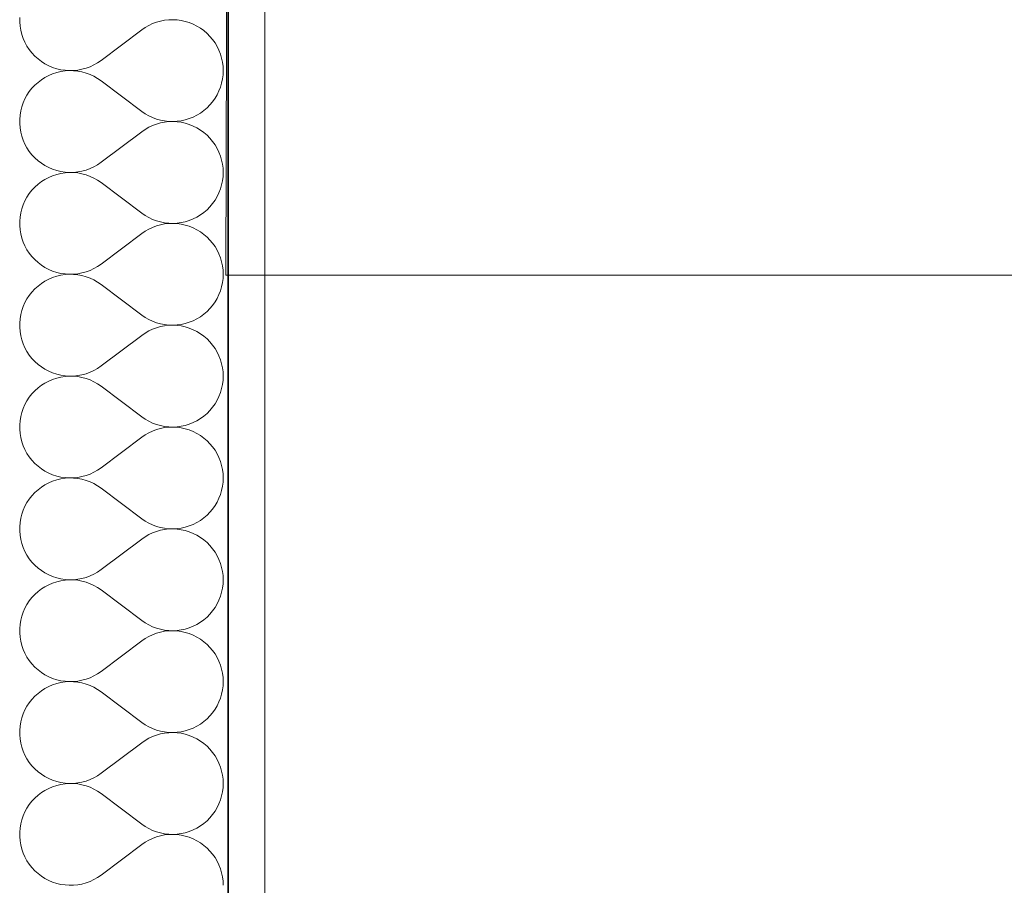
# Model space of a CAD drawing. Header units: millimetres. Extents: x 82175 to 237000, y 24756 to 471700.
# Tile 232 of 256: x 122642 to 123195, y 389073 to 389559. Entities that reach past the tile are written whole.
import ezdxf

# ---------------------------------------------------------------- set-up
doc = ezdxf.new("R2010")
doc.units = ezdxf.units.MM
doc.layers.add('- A - ocieplenie', color=8, linetype='Continuous')
doc.layers.add('z JAN', color=8, linetype='Continuous')

# ---------------------------------------------------------------- blocks, each defined once
blk = doc.blocks.new('*X32')
at = {"layer": '- A - ocieplenie', "linetype": 'Continuous', "lineweight": 13, "ltscale": 100}
for p, q in [((49799.98, 399091.57), (49799.98, 399089.18)), ((49881.36, 399090.05), (49879.06, 399089.6)), ((49883.69, 399090.3), (49881.36, 399090.05)), ((49886.03, 399090.37), (49883.69, 399090.3)), ((49888.37, 399090.25), (49886.03, 399090.37)), ((49890.69, 399089.93), (49888.37, 399090.25)), ((49892.97, 399089.42), (49890.69, 399089.93)), ((49799.98, 399089.18), (49800.18, 399086.8)), ((49800.18, 399086.8), (49800.57, 399084.45)), ((49800.57, 399084.45), (49801.17, 399082.14)), ((49845.67, 399067.52), (49868.52, 399084.66)), ((49870.45, 399085.99), (49868.52, 399084.66)), ((49872.49, 399087.15), (49870.45, 399085.99)), ((49874.61, 399088.15), (49872.49, 399087.15)), ((49876.8, 399088.96), (49874.61, 399088.15)), ((49879.06, 399089.6), (49876.8, 399088.96)), ((49895.21, 399088.73), (49892.97, 399089.42)), ((49897.39, 399087.86), (49895.21, 399088.73)), ((49899.48, 399086.81), (49897.39, 399087.86)), ((49901.48, 399085.6), (49899.48, 399086.81)), ((49903.38, 399084.22), (49901.48, 399085.6)), ((49905.16, 399082.69), (49903.38, 399084.22)), ((49801.17, 399082.14), (49801.95, 399079.88)), ((49801.95, 399079.88), (49802.92, 399077.7)), ((49906.8, 399081.03), (49905.16, 399082.69)), ((49908.31, 399079.23), (49906.8, 399081.03)), ((49909.66, 399077.32), (49908.31, 399079.23)), ((49802.92, 399077.7), (49804.06, 399075.61)), ((49804.06, 399075.61), (49805.38, 399073.62)), ((49805.38, 399073.62), (49806.86, 399071.74)), ((49910.85, 399075.3), (49909.66, 399077.32)), ((49911.87, 399073.19), (49910.85, 399075.3)), ((49912.72, 399071.01), (49911.87, 399073.19)), ((49806.86, 399071.74), (49808.49, 399070)), ((49808.49, 399070), (49810.26, 399068.4)), ((49810.26, 399068.4), (49812.16, 399066.95)), ((49913.38, 399068.76), (49912.72, 399071.01)), ((49913.86, 399066.47), (49913.38, 399068.76)), ((49812.16, 399066.95), (49814.17, 399065.67)), ((49814.17, 399065.67), (49816.28, 399064.56)), ((49816.28, 399064.56), (49818.48, 399063.63)), ((49818.48, 399063.63), (49820.75, 399062.88)), ((49820.75, 399062.88), (49823.07, 399062.33)), ((49823.07, 399062.33), (49825.43, 399061.97)), ((49830.2, 399061.85), (49832.57, 399062.09)), ((49832.57, 399062.09), (49834.92, 399062.53)), ((49834.92, 399062.53), (49837.22, 399063.16)), ((49837.22, 399063.16), (49839.46, 399063.98)), ((49839.46, 399063.98), (49841.63, 399064.98)), ((49841.63, 399064.98), (49843.7, 399066.17)), ((49843.7, 399066.17), (49845.67, 399067.52)), ((49914.14, 399064.14), (49913.86, 399066.47)), ((49914.24, 399061.8), (49914.14, 399064.14)), ((49812.16, 399056.65), (49810.26, 399055.2)), ((49814.17, 399057.94), (49812.16, 399056.65)), ((49816.28, 399059.05), (49814.17, 399057.94)), ((49818.48, 399059.98), (49816.28, 399059.05)), ((49820.75, 399060.72), (49818.48, 399059.98)), ((49823.07, 399061.28), (49820.75, 399060.72)), ((49825.43, 399061.63), (49823.07, 399061.28)), ((49825.43, 399061.97), (49827.81, 399061.81)), ((49827.81, 399061.79), (49825.43, 399061.63)), ((49827.81, 399061.81), (49830.2, 399061.85)), ((49830.2, 399061.75), (49827.81, 399061.79)), ((49832.57, 399061.51), (49830.2, 399061.75)), ((49834.92, 399061.08), (49832.57, 399061.51)), ((49837.22, 399060.45), (49834.92, 399061.08)), ((49839.46, 399059.63), (49837.22, 399060.45)), ((49841.63, 399058.62), (49839.46, 399059.63)), ((49843.7, 399057.44), (49841.63, 399058.62)), ((49845.67, 399056.09), (49843.7, 399057.44)), ((49913.38, 399054.84), (49913.86, 399057.14)), ((49913.86, 399057.14), (49914.14, 399059.46)), ((49914.14, 399059.46), (49914.24, 399061.8)), ((49806.86, 399051.86), (49805.38, 399049.99)), ((49808.49, 399053.6), (49806.86, 399051.86)), ((49810.26, 399055.2), (49808.49, 399053.6)), ((49845.67, 399056.09), (49868.52, 399038.94)), ((49911.87, 399050.41), (49912.72, 399052.6)), ((49912.72, 399052.6), (49913.38, 399054.84)), ((49802.92, 399045.9), (49801.95, 399043.72)), ((49804.06, 399048), (49802.92, 399045.9)), ((49805.38, 399049.99), (49804.06, 399048)), ((49908.31, 399044.37), (49909.66, 399046.29)), ((49909.66, 399046.29), (49910.85, 399048.3)), ((49910.85, 399048.3), (49911.87, 399050.41)), ((49801.17, 399041.47), (49800.57, 399039.16)), ((49801.95, 399043.72), (49801.17, 399041.47)), ((49903.38, 399039.38), (49905.16, 399040.91)), ((49905.16, 399040.91), (49906.8, 399042.58)), ((49906.8, 399042.58), (49908.31, 399044.37)), ((49800.18, 399036.8), (49799.98, 399034.42)), ((49799.98, 399034.42), (49799.98, 399032.04)), ((49800.57, 399039.16), (49800.18, 399036.8)), ((49868.52, 399038.94), (49870.45, 399037.62)), ((49870.45, 399037.62), (49872.49, 399036.45)), ((49872.49, 399036.45), (49874.61, 399035.46)), ((49874.61, 399035.46), (49876.8, 399034.64)), ((49876.8, 399034.64), (49879.06, 399034.01)), ((49892.97, 399034.18), (49895.21, 399034.87)), ((49895.21, 399034.87), (49897.39, 399035.74)), ((49897.39, 399035.74), (49899.48, 399036.79)), ((49899.48, 399036.79), (49901.48, 399038.01)), ((49901.48, 399038.01), (49903.38, 399039.38)), ((49799.98, 399032.04), (49800.18, 399029.66)), ((49800.18, 399029.66), (49800.57, 399027.31)), ((49872.49, 399030.01), (49870.45, 399028.84)), ((49874.61, 399031), (49872.49, 399030.01)), ((49876.8, 399031.82), (49874.61, 399031)), ((49879.06, 399032.46), (49876.8, 399031.82)), ((49879.06, 399034.01), (49881.36, 399033.56)), ((49881.36, 399032.9), (49879.06, 399032.46)), ((49881.36, 399033.56), (49883.69, 399033.3)), ((49883.69, 399033.16), (49881.36, 399032.9)), ((49883.69, 399033.3), (49886.03, 399033.23)), ((49886.03, 399033.23), (49883.69, 399033.16)), ((49886.03, 399033.23), (49888.37, 399033.36)), ((49888.37, 399033.1), (49886.03, 399033.23)), ((49888.37, 399033.36), (49890.69, 399033.68)), ((49890.69, 399032.79), (49888.37, 399033.1)), ((49890.69, 399033.68), (49892.97, 399034.18)), ((49892.97, 399032.28), (49890.69, 399032.79)), ((49895.21, 399031.59), (49892.97, 399032.28)), ((49897.39, 399030.72), (49895.21, 399031.59)), ((49899.48, 399029.67), (49897.39, 399030.72)), ((49901.48, 399028.45), (49899.48, 399029.67)), ((49800.57, 399027.31), (49801.17, 399024.99)), ((49801.17, 399024.99), (49801.95, 399022.74)), ((49845.67, 399010.37), (49868.52, 399027.52)), ((49870.45, 399028.84), (49868.52, 399027.52)), ((49903.38, 399027.08), (49901.48, 399028.45)), ((49905.16, 399025.55), (49903.38, 399027.08)), ((49906.8, 399023.88), (49905.16, 399025.55)), ((49908.31, 399022.09), (49906.8, 399023.88)), ((49801.95, 399022.74), (49802.92, 399020.56)), ((49802.92, 399020.56), (49804.06, 399018.46)), ((49804.06, 399018.46), (49805.38, 399016.47)), ((49909.66, 399020.18), (49908.31, 399022.09)), ((49910.85, 399018.16), (49909.66, 399020.18)), ((49911.87, 399016.05), (49910.85, 399018.16)), ((49805.38, 399016.47), (49806.86, 399014.6)), ((49806.86, 399014.6), (49808.49, 399012.86)), ((49808.49, 399012.86), (49810.26, 399011.26)), ((49912.72, 399013.86), (49911.87, 399016.05)), ((49913.38, 399011.62), (49912.72, 399013.86)), ((49810.26, 399011.26), (49812.16, 399009.81)), ((49812.16, 399009.81), (49814.17, 399008.53)), ((49814.17, 399008.53), (49816.28, 399007.41)), ((49816.28, 399007.41), (49818.48, 399006.48)), ((49837.22, 399006.01), (49839.46, 399006.84)), ((49839.46, 399006.84), (49841.63, 399007.84)), ((49841.63, 399007.84), (49843.7, 399009.02)), ((49843.7, 399009.02), (49845.67, 399010.37)), ((49913.86, 399009.32), (49913.38, 399011.62)), ((49914.14, 399007), (49913.86, 399009.32)), ((49914.24, 399004.66), (49914.14, 399007)), ((49816.28, 399001.9), (49814.17, 399000.79)), ((49818.48, 399002.84), (49816.28, 399001.9)), ((49818.48, 399006.48), (49820.75, 399005.74)), ((49820.75, 399003.58), (49818.48, 399002.84)), ((49820.75, 399005.74), (49823.07, 399005.18)), ((49823.07, 399004.13), (49820.75, 399003.58)), ((49823.07, 399005.18), (49825.43, 399004.83)), ((49825.43, 399004.49), (49823.07, 399004.13)), ((49825.43, 399004.83), (49827.81, 399004.67)), ((49827.81, 399004.65), (49825.43, 399004.49)), ((49827.81, 399004.67), (49830.2, 399004.71)), ((49830.2, 399004.61), (49827.81, 399004.65)), ((49830.2, 399004.71), (49832.57, 399004.95)), ((49832.57, 399004.37), (49830.2, 399004.61)), ((49832.57, 399004.95), (49834.92, 399005.38)), ((49834.92, 399003.93), (49832.57, 399004.37)), ((49834.92, 399005.38), (49837.22, 399006.01)), ((49837.22, 399003.3), (49834.92, 399003.93)), ((49839.46, 399002.48), (49837.22, 399003.3)), ((49841.63, 399001.48), (49839.46, 399002.48)), ((49843.7, 399000.3), (49841.63, 399001.48)), ((49913.86, 398999.99), (49914.14, 399002.32)), ((49914.14, 399002.32), (49914.24, 399004.66)), ((49808.49, 398996.46), (49806.86, 398994.72)), ((49810.26, 398998.06), (49808.49, 398996.46)), ((49812.16, 398999.51), (49810.26, 398998.06)), ((49814.17, 399000.79), (49812.16, 398999.51)), ((49845.67, 398998.94), (49843.7, 399000.3)), ((49845.67, 398998.94), (49868.52, 398981.8)), ((49912.72, 398995.45), (49913.38, 398997.7)), ((49913.38, 398997.7), (49913.86, 398999.99)), ((49804.06, 398990.85), (49802.92, 398988.76)), ((49805.38, 398992.84), (49804.06, 398990.85)), ((49806.86, 398994.72), (49805.38, 398992.84)), ((49909.66, 398989.14), (49910.85, 398991.16)), ((49910.85, 398991.16), (49911.87, 398993.27)), ((49911.87, 398993.27), (49912.72, 398995.45)), ((49801.95, 398986.58), (49801.17, 398984.33)), ((49802.92, 398988.76), (49801.95, 398986.58)), ((49905.16, 398983.77), (49906.8, 398985.43)), ((49906.8, 398985.43), (49908.31, 398987.23)), ((49908.31, 398987.23), (49909.66, 398989.14)), ((49800.18, 398979.66), (49799.98, 398977.28)), ((49800.57, 398982.01), (49800.18, 398979.66)), ((49801.17, 398984.33), (49800.57, 398982.01)), ((49868.52, 398981.8), (49870.45, 398980.47)), ((49870.45, 398980.47), (49872.49, 398979.31)), ((49872.49, 398979.31), (49874.61, 398978.32)), ((49897.39, 398978.6), (49899.48, 398979.65)), ((49899.48, 398979.65), (49901.48, 398980.87)), ((49901.48, 398980.87), (49903.38, 398982.24)), ((49903.38, 398982.24), (49905.16, 398983.77)), ((49799.98, 398977.28), (49799.98, 398974.89)), ((49799.98, 398974.89), (49800.18, 398972.52)), ((49874.61, 398973.86), (49872.49, 398972.87)), ((49874.61, 398978.32), (49876.8, 398977.5)), ((49876.8, 398974.68), (49874.61, 398973.86)), ((49876.8, 398977.5), (49879.06, 398976.86)), ((49879.06, 398975.31), (49876.8, 398974.68)), ((49879.06, 398976.86), (49881.36, 398976.41)), ((49881.36, 398975.76), (49879.06, 398975.31)), ((49881.36, 398976.41), (49883.69, 398976.16)), ((49883.69, 398976.02), (49881.36, 398975.76)), ((49883.69, 398976.16), (49886.03, 398976.09)), ((49886.03, 398976.09), (49883.69, 398976.02)), ((49886.03, 398976.09), (49888.37, 398976.22)), ((49888.37, 398975.96), (49886.03, 398976.09)), ((49888.37, 398976.22), (49890.69, 398976.53)), ((49890.69, 398975.64), (49888.37, 398975.96)), ((49890.69, 398976.53), (49892.97, 398977.04)), ((49892.97, 398975.14), (49890.69, 398975.64)), ((49892.97, 398977.04), (49895.21, 398977.73)), ((49895.21, 398974.45), (49892.97, 398975.14)), ((49895.21, 398977.73), (49897.39, 398978.6)), ((49897.39, 398973.57), (49895.21, 398974.45)), ((49800.18, 398972.52), (49800.57, 398970.16)), ((49800.57, 398970.16), (49801.17, 398967.85)), ((49845.67, 398953.23), (49868.52, 398970.37)), ((49870.45, 398971.7), (49868.52, 398970.37)), ((49872.49, 398972.87), (49870.45, 398971.7)), ((49899.48, 398972.53), (49897.39, 398973.57)), ((49901.48, 398971.31), (49899.48, 398972.53)), ((49903.38, 398969.93), (49901.48, 398971.31)), ((49905.16, 398968.41), (49903.38, 398969.93)), ((49906.8, 398966.74), (49905.16, 398968.41)), ((49801.17, 398967.85), (49801.95, 398965.6)), ((49801.95, 398965.6), (49802.92, 398963.41)), ((49802.92, 398963.41), (49804.06, 398961.32)), ((49908.31, 398964.95), (49906.8, 398966.74)), ((49909.66, 398963.03), (49908.31, 398964.95)), ((49910.85, 398961.01), (49909.66, 398963.03)), ((49804.06, 398961.32), (49805.38, 398959.33)), ((49805.38, 398959.33), (49806.86, 398957.46)), ((49806.86, 398957.46), (49808.49, 398955.72)), ((49911.87, 398958.91), (49910.85, 398961.01)), ((49912.72, 398956.72), (49911.87, 398958.91)), ((49808.49, 398955.72), (49810.26, 398954.11)), ((49810.26, 398954.11), (49812.16, 398952.67)), ((49812.16, 398952.67), (49814.17, 398951.38)), ((49841.63, 398950.7), (49843.7, 398951.88)), ((49843.7, 398951.88), (49845.67, 398953.23)), ((49913.38, 398954.48), (49912.72, 398956.72)), ((49913.86, 398952.18), (49913.38, 398954.48)), ((49914.14, 398949.86), (49913.86, 398952.18)), ((49814.17, 398951.38), (49816.28, 398950.27)), ((49816.28, 398950.27), (49818.48, 398949.34)), ((49818.48, 398949.34), (49820.75, 398948.59)), ((49820.75, 398946.44), (49818.48, 398945.69)), ((49820.75, 398948.59), (49823.07, 398948.04)), ((49823.07, 398946.99), (49820.75, 398946.44)), ((49823.07, 398948.04), (49825.43, 398947.68)), ((49825.43, 398947.35), (49823.07, 398946.99)), ((49825.43, 398947.68), (49827.81, 398947.53)), ((49827.81, 398947.51), (49825.43, 398947.35)), ((49827.81, 398947.53), (49830.2, 398947.57)), ((49830.2, 398947.47), (49827.81, 398947.51)), ((49830.2, 398947.57), (49832.57, 398947.8)), ((49832.57, 398947.23), (49830.2, 398947.47)), ((49832.57, 398947.8), (49834.92, 398948.24)), ((49834.92, 398946.79), (49832.57, 398947.23)), ((49834.92, 398948.24), (49837.22, 398948.87)), ((49837.22, 398946.16), (49834.92, 398946.79)), ((49837.22, 398948.87), (49839.46, 398949.69)), ((49839.46, 398945.34), (49837.22, 398946.16)), ((49839.46, 398949.69), (49841.63, 398950.7)), ((49914.24, 398947.52), (49914.14, 398949.86)), ((49914.14, 398945.18), (49914.24, 398947.52)), ((49810.26, 398940.92), (49808.49, 398939.32)), ((49812.16, 398942.37), (49810.26, 398940.92)), ((49814.17, 398943.65), (49812.16, 398942.37)), ((49816.28, 398944.76), (49814.17, 398943.65)), ((49818.48, 398945.69), (49816.28, 398944.76)), ((49841.63, 398944.34), (49839.46, 398945.34)), ((49843.7, 398943.15), (49841.63, 398944.34)), ((49845.67, 398941.8), (49843.7, 398943.15)), ((49845.67, 398941.8), (49868.52, 398924.66)), ((49912.72, 398938.31), (49913.38, 398940.56)), ((49913.38, 398940.56), (49913.86, 398942.85)), ((49913.86, 398942.85), (49914.14, 398945.18)), ((49805.38, 398935.7), (49804.06, 398933.71)), ((49806.86, 398937.57), (49805.38, 398935.7)), ((49808.49, 398939.32), (49806.86, 398937.57)), ((49910.85, 398934.02), (49911.87, 398936.13)), ((49911.87, 398936.13), (49912.72, 398938.31)), ((49801.95, 398929.44), (49801.17, 398927.18)), ((49802.92, 398931.62), (49801.95, 398929.44)), ((49804.06, 398933.71), (49802.92, 398931.62)), ((49906.8, 398928.29), (49908.31, 398930.09)), ((49908.31, 398930.09), (49909.66, 398932)), ((49909.66, 398932), (49910.85, 398934.02)), ((49800.57, 398924.87), (49800.18, 398922.52)), ((49801.17, 398927.18), (49800.57, 398924.87)), ((49868.52, 398924.66), (49870.45, 398923.33)), ((49901.48, 398923.72), (49903.38, 398925.1)), ((49903.38, 398925.1), (49905.16, 398926.62)), ((49905.16, 398926.62), (49906.8, 398928.29)), ((49800.18, 398922.52), (49799.98, 398920.14)), ((49799.98, 398920.14), (49799.98, 398917.75)), ((49870.45, 398923.33), (49872.49, 398922.17)), ((49872.49, 398922.17), (49874.61, 398921.17)), ((49874.61, 398921.17), (49876.8, 398920.35)), ((49876.8, 398920.35), (49879.06, 398919.72)), ((49879.06, 398919.72), (49881.36, 398919.27)), ((49881.36, 398918.62), (49879.06, 398918.17)), ((49881.36, 398919.27), (49883.69, 398919.01)), ((49883.69, 398918.88), (49881.36, 398918.62)), ((49883.69, 398919.01), (49886.03, 398918.95)), ((49886.03, 398918.94), (49883.69, 398918.88)), ((49886.03, 398918.95), (49888.37, 398919.07)), ((49888.37, 398918.82), (49886.03, 398918.94)), ((49888.37, 398919.07), (49890.69, 398919.39)), ((49890.69, 398918.5), (49888.37, 398918.82)), ((49890.69, 398919.39), (49892.97, 398919.9)), ((49892.97, 398917.99), (49890.69, 398918.5)), ((49892.97, 398919.9), (49895.21, 398920.59)), ((49895.21, 398920.59), (49897.39, 398921.46)), ((49897.39, 398921.46), (49899.48, 398922.51)), ((49899.48, 398922.51), (49901.48, 398923.72)), ((49799.98, 398917.75), (49800.18, 398915.37)), ((49800.18, 398915.37), (49800.57, 398913.02)), ((49800.57, 398913.02), (49801.17, 398910.71)), ((49845.67, 398896.09), (49868.52, 398913.23)), ((49870.45, 398914.56), (49868.52, 398913.23)), ((49872.49, 398915.72), (49870.45, 398914.56)), ((49874.61, 398916.72), (49872.49, 398915.72)), ((49876.8, 398917.54), (49874.61, 398916.72)), ((49879.06, 398918.17), (49876.8, 398917.54)), ((49895.21, 398917.3), (49892.97, 398917.99)), ((49897.39, 398916.43), (49895.21, 398917.3)), ((49899.48, 398915.38), (49897.39, 398916.43)), ((49901.48, 398914.17), (49899.48, 398915.38)), ((49903.38, 398912.79), (49901.48, 398914.17)), ((49905.16, 398911.27), (49903.38, 398912.79)), ((49801.17, 398910.71), (49801.95, 398908.45)), ((49801.95, 398908.45), (49802.92, 398906.27)), ((49906.8, 398909.6), (49905.16, 398911.27)), ((49908.31, 398907.8), (49906.8, 398909.6)), ((49909.66, 398905.89), (49908.31, 398907.8)), ((49802.92, 398906.27), (49804.06, 398904.18)), ((49804.06, 398904.18), (49805.38, 398902.19)), ((49805.38, 398902.19), (49806.86, 398900.32)), ((49910.85, 398903.87), (49909.66, 398905.89)), ((49911.87, 398901.76), (49910.85, 398903.87)), ((49912.72, 398899.58), (49911.87, 398901.76)), ((49806.86, 398900.32), (49808.49, 398898.57)), ((49808.49, 398898.57), (49810.26, 398896.97)), ((49810.26, 398896.97), (49812.16, 398895.52)), ((49913.38, 398897.33), (49912.72, 398899.58)), ((49913.86, 398895.04), (49913.38, 398897.33)), ((49812.16, 398895.52), (49814.17, 398894.24)), ((49814.17, 398894.24), (49816.28, 398893.13)), ((49816.28, 398893.13), (49818.48, 398892.2)), ((49818.48, 398892.2), (49820.75, 398891.45)), ((49820.75, 398891.45), (49823.07, 398890.9)), ((49823.07, 398890.9), (49825.43, 398890.54)), ((49830.2, 398890.42), (49832.57, 398890.66)), ((49832.57, 398890.66), (49834.92, 398891.1)), ((49834.92, 398891.1), (49837.22, 398891.73)), ((49837.22, 398891.73), (49839.46, 398892.55)), ((49839.46, 398892.55), (49841.63, 398893.55)), ((49841.63, 398893.55), (49843.7, 398894.74)), ((49843.7, 398894.74), (49845.67, 398896.09)), ((49914.14, 398892.71), (49913.86, 398895.04)), ((49914.24, 398890.37), (49914.14, 398892.71)), ((49812.16, 398885.22), (49810.26, 398883.78)), ((49814.17, 398886.51), (49812.16, 398885.22)), ((49816.28, 398887.62), (49814.17, 398886.51)), ((49818.48, 398888.55), (49816.28, 398887.62)), ((49820.75, 398889.29), (49818.48, 398888.55)), ((49823.07, 398889.85), (49820.75, 398889.29)), ((49825.43, 398890.21), (49823.07, 398889.85)), ((49825.43, 398890.54), (49827.81, 398890.38)), ((49827.81, 398890.36), (49825.43, 398890.21)), ((49827.81, 398890.38), (49830.2, 398890.42)), ((49830.2, 398890.32), (49827.81, 398890.36)), ((49832.57, 398890.09), (49830.2, 398890.32)), ((49834.92, 398889.65), (49832.57, 398890.09)), ((49837.22, 398889.02), (49834.92, 398889.65)), ((49839.46, 398888.2), (49837.22, 398889.02)), ((49841.63, 398887.19), (49839.46, 398888.2)), ((49843.7, 398886.01), (49841.63, 398887.19)), ((49845.67, 398884.66), (49843.7, 398886.01)), ((49913.38, 398883.41), (49913.86, 398885.71)), ((49913.86, 398885.71), (49914.14, 398888.03)), ((49914.14, 398888.03), (49914.24, 398890.37)), ((49806.86, 398880.43), (49805.38, 398878.56)), ((49808.49, 398882.17), (49806.86, 398880.43)), ((49810.26, 398883.78), (49808.49, 398882.17)), ((49845.67, 398884.66), (49868.52, 398867.52)), ((49911.87, 398878.98), (49912.72, 398881.17)), ((49912.72, 398881.17), (49913.38, 398883.41)), ((49802.92, 398874.48), (49801.95, 398872.29)), ((49804.06, 398876.57), (49802.92, 398874.48)), ((49805.38, 398878.56), (49804.06, 398876.57)), ((49908.31, 398872.94), (49909.66, 398874.86)), ((49909.66, 398874.86), (49910.85, 398876.88)), ((49910.85, 398876.88), (49911.87, 398878.98)), ((49801.17, 398870.04), (49800.57, 398867.73)), ((49801.95, 398872.29), (49801.17, 398870.04)), ((49903.38, 398867.96), (49905.16, 398869.48)), ((49905.16, 398869.48), (49906.8, 398871.15)), ((49906.8, 398871.15), (49908.31, 398872.94)), ((49800.18, 398865.37), (49799.98, 398863)), ((49800.57, 398867.73), (49800.18, 398865.37)), ((49868.52, 398867.52), (49870.45, 398866.19)), ((49870.45, 398866.19), (49872.49, 398865.02)), ((49872.49, 398865.02), (49874.61, 398864.03)), ((49874.61, 398864.03), (49876.8, 398863.21)), ((49876.8, 398863.21), (49879.06, 398862.58)), ((49892.97, 398862.75), (49895.21, 398863.44)), ((49895.21, 398863.44), (49897.39, 398864.32)), ((49897.39, 398864.32), (49899.48, 398865.36)), ((49899.48, 398865.36), (49901.48, 398866.58)), ((49901.48, 398866.58), (49903.38, 398867.96)), ((49799.98, 398863), (49799.98, 398860.61)), ((49799.98, 398860.61), (49800.18, 398858.23)), ((49800.18, 398858.23), (49800.57, 398855.88)), ((49872.49, 398858.58), (49870.45, 398857.42)), ((49874.61, 398859.57), (49872.49, 398858.58)), ((49876.8, 398860.39), (49874.61, 398859.57)), ((49879.06, 398861.03), (49876.8, 398860.39)), ((49879.06, 398862.58), (49881.36, 398862.13)), ((49881.36, 398861.48), (49879.06, 398861.03)), ((49881.36, 398862.13), (49883.69, 398861.87)), ((49883.69, 398861.73), (49881.36, 398861.48)), ((49883.69, 398861.87), (49886.03, 398861.8)), ((49886.03, 398861.8), (49883.69, 398861.73)), ((49886.03, 398861.8), (49888.37, 398861.93)), ((49888.37, 398861.67), (49886.03, 398861.8)), ((49888.37, 398861.93), (49890.69, 398862.25)), ((49890.69, 398861.36), (49888.37, 398861.67)), ((49890.69, 398862.25), (49892.97, 398862.75)), ((49892.97, 398860.85), (49890.69, 398861.36)), ((49895.21, 398860.16), (49892.97, 398860.85)), ((49897.39, 398859.29), (49895.21, 398860.16)), ((49899.48, 398858.24), (49897.39, 398859.29)), ((49901.48, 398857.02), (49899.48, 398858.24)), ((49800.57, 398855.88), (49801.17, 398853.56)), ((49801.17, 398853.56), (49801.95, 398851.31)), ((49845.67, 398838.94), (49868.52, 398856.09)), ((49870.45, 398857.42), (49868.52, 398856.09)), ((49903.38, 398855.65), (49901.48, 398857.02)), ((49905.16, 398854.12), (49903.38, 398855.65)), ((49906.8, 398852.46), (49905.16, 398854.12)), ((49908.31, 398850.66), (49906.8, 398852.46)), ((49801.95, 398851.31), (49802.92, 398849.13)), ((49802.92, 398849.13), (49804.06, 398847.04)), ((49804.06, 398847.04), (49805.38, 398845.05)), ((49909.66, 398848.75), (49908.31, 398850.66)), ((49910.85, 398846.73), (49909.66, 398848.75)), ((49911.87, 398844.62), (49910.85, 398846.73)), ((49805.38, 398845.05), (49806.86, 398843.17)), ((49806.86, 398843.17), (49808.49, 398841.43)), ((49808.49, 398841.43), (49810.26, 398839.83)), ((49912.72, 398842.44), (49911.87, 398844.62)), ((49913.38, 398840.19), (49912.72, 398842.44)), ((49810.26, 398839.83), (49812.16, 398838.38)), ((49812.16, 398838.38), (49814.17, 398837.1)), ((49814.17, 398837.1), (49816.28, 398835.99)), ((49816.28, 398835.99), (49818.48, 398835.05)), ((49837.22, 398834.59), (49839.46, 398835.41)), ((49839.46, 398835.41), (49841.63, 398836.41)), ((49841.63, 398836.41), (49843.7, 398837.59)), ((49843.7, 398837.59), (49845.67, 398838.94)), ((49913.86, 398837.9), (49913.38, 398840.19)), ((49914.14, 398835.57), (49913.86, 398837.9)), ((49914.24, 398833.23), (49914.14, 398835.57)), ((49816.28, 398830.48), (49814.17, 398829.36)), ((49818.48, 398831.41), (49816.28, 398830.48)), ((49818.48, 398835.05), (49820.75, 398834.31)), ((49820.75, 398832.15), (49818.48, 398831.41)), ((49820.75, 398834.31), (49823.07, 398833.76)), ((49823.07, 398832.71), (49820.75, 398832.15)), ((49823.07, 398833.76), (49825.43, 398833.4)), ((49825.43, 398833.06), (49823.07, 398832.71)), ((49825.43, 398833.4), (49827.81, 398833.24)), ((49827.81, 398833.22), (49825.43, 398833.06)), ((49827.81, 398833.24), (49830.2, 398833.28)), ((49830.2, 398833.18), (49827.81, 398833.22)), ((49830.2, 398833.28), (49832.57, 398833.52)), ((49832.57, 398832.94), (49830.2, 398833.18)), ((49832.57, 398833.52), (49834.92, 398833.96)), ((49834.92, 398832.51), (49832.57, 398832.94)), ((49834.92, 398833.96), (49837.22, 398834.59)), ((49837.22, 398831.88), (49834.92, 398832.51)), ((49839.46, 398831.05), (49837.22, 398831.88)), ((49841.63, 398830.05), (49839.46, 398831.05)), ((49843.7, 398828.87), (49841.63, 398830.05)), ((49913.86, 398828.57), (49914.14, 398830.89)), ((49914.14, 398830.89), (49914.24, 398833.23)), ((49808.49, 398825.03), (49806.86, 398823.29)), ((49810.26, 398826.63), (49808.49, 398825.03)), ((49812.16, 398828.08), (49810.26, 398826.63)), ((49814.17, 398829.36), (49812.16, 398828.08)), ((49845.67, 398827.52), (49843.7, 398828.87)), ((49845.67, 398827.52), (49868.52, 398810.37)), ((49912.72, 398824.03), (49913.38, 398826.27)), ((49913.38, 398826.27), (49913.86, 398828.57)), ((49804.06, 398819.43), (49802.92, 398817.33)), ((49805.38, 398821.42), (49804.06, 398819.43)), ((49806.86, 398823.29), (49805.38, 398821.42)), ((49909.66, 398817.71), (49910.85, 398819.73)), ((49910.85, 398819.73), (49911.87, 398821.84)), ((49911.87, 398821.84), (49912.72, 398824.03)), ((49801.95, 398815.15), (49801.17, 398812.9)), ((49802.92, 398817.33), (49801.95, 398815.15)), ((49905.16, 398812.34), (49906.8, 398814.01)), ((49906.8, 398814.01), (49908.31, 398815.8)), ((49908.31, 398815.8), (49909.66, 398817.71)), ((49800.18, 398808.23), (49799.98, 398805.85)), ((49800.57, 398810.58), (49800.18, 398808.23)), ((49801.17, 398812.9), (49800.57, 398810.58)), ((49868.52, 398810.37), (49870.45, 398809.05)), ((49870.45, 398809.05), (49872.49, 398807.88)), ((49872.49, 398807.88), (49874.61, 398806.89)), ((49897.39, 398807.17), (49899.48, 398808.22)), ((49899.48, 398808.22), (49901.48, 398809.44)), ((49901.48, 398809.44), (49903.38, 398810.81)), ((49903.38, 398810.81), (49905.16, 398812.34)), ((49799.98, 398805.85), (49799.98, 398803.47)), ((49799.98, 398803.47), (49800.18, 398801.09)), ((49874.61, 398802.43), (49872.49, 398801.44)), ((49874.61, 398806.89), (49876.8, 398806.07)), ((49876.8, 398803.25), (49874.61, 398802.43)), ((49876.8, 398806.07), (49879.06, 398805.43)), ((49879.06, 398803.88), (49876.8, 398803.25)), ((49879.06, 398805.43), (49881.36, 398804.99)), ((49881.36, 398804.33), (49879.06, 398803.88)), ((49881.36, 398804.99), (49883.69, 398804.73)), ((49883.69, 398804.59), (49881.36, 398804.33)), ((49883.69, 398804.73), (49886.03, 398804.66)), ((49886.03, 398804.66), (49883.69, 398804.59)), ((49886.03, 398804.66), (49888.37, 398804.79)), ((49888.37, 398804.53), (49886.03, 398804.66)), ((49888.37, 398804.79), (49890.69, 398805.1)), ((49890.69, 398804.21), (49888.37, 398804.53)), ((49890.69, 398805.1), (49892.97, 398805.61)), ((49892.97, 398803.71), (49890.69, 398804.21)), ((49892.97, 398805.61), (49895.21, 398806.3)), ((49895.21, 398803.02), (49892.97, 398803.71)), ((49895.21, 398806.3), (49897.39, 398807.17)), ((49897.39, 398802.15), (49895.21, 398803.02)), ((49800.18, 398801.09), (49800.57, 398798.73)), ((49800.57, 398798.73), (49801.17, 398796.42)), ((49845.67, 398781.8), (49868.52, 398798.94)), ((49870.45, 398800.27), (49868.52, 398798.94)), ((49872.49, 398801.44), (49870.45, 398800.27)), ((49899.48, 398801.1), (49897.39, 398802.15)), ((49901.48, 398799.88), (49899.48, 398801.1)), ((49903.38, 398798.51), (49901.48, 398799.88)), ((49905.16, 398796.98), (49903.38, 398798.51)), ((49906.8, 398795.31), (49905.16, 398796.98)), ((49801.17, 398796.42), (49801.95, 398794.17)), ((49801.95, 398794.17), (49802.92, 398791.99)), ((49802.92, 398791.99), (49804.06, 398789.89)), ((49908.31, 398793.52), (49906.8, 398795.31)), ((49909.66, 398791.6), (49908.31, 398793.52)), ((49910.85, 398789.59), (49909.66, 398791.6)), ((49804.06, 398789.89), (49805.38, 398787.9)), ((49805.38, 398787.9), (49806.86, 398786.03)), ((49806.86, 398786.03), (49808.49, 398784.29)), ((49911.87, 398787.48), (49910.85, 398789.59)), ((49912.72, 398785.29), (49911.87, 398787.48)), ((49808.49, 398784.29), (49810.26, 398782.69)), ((49810.26, 398782.69), (49812.16, 398781.24)), ((49812.16, 398781.24), (49814.17, 398779.95)), ((49841.63, 398779.27), (49843.7, 398780.45)), ((49843.7, 398780.45), (49845.67, 398781.8)), ((49913.38, 398783.05), (49912.72, 398785.29)), ((49913.86, 398780.75), (49913.38, 398783.05)), ((49914.14, 398778.43), (49913.86, 398780.75)), ((49814.17, 398779.95), (49816.28, 398778.84)), ((49816.28, 398778.84), (49818.48, 398777.91)), ((49818.48, 398777.91), (49820.75, 398777.17)), ((49820.75, 398775.01), (49818.48, 398774.26)), ((49820.75, 398777.17), (49823.07, 398776.61)), ((49823.07, 398775.56), (49820.75, 398775.01)), ((49823.07, 398776.61), (49825.43, 398776.26)), ((49825.43, 398775.92), (49823.07, 398775.56)), ((49825.43, 398776.26), (49827.81, 398776.1)), ((49827.81, 398776.08), (49825.43, 398775.92)), ((49827.81, 398776.1), (49830.2, 398776.14)), ((49830.2, 398776.04), (49827.81, 398776.08)), ((49830.2, 398776.14), (49832.57, 398776.38)), ((49832.57, 398775.8), (49830.2, 398776.04)), ((49832.57, 398776.38), (49834.92, 398776.81)), ((49834.92, 398775.36), (49832.57, 398775.8)), ((49834.92, 398776.81), (49837.22, 398777.44)), ((49837.22, 398774.73), (49834.92, 398775.36)), ((49837.22, 398777.44), (49839.46, 398778.26)), ((49839.46, 398773.91), (49837.22, 398774.73)), ((49839.46, 398778.26), (49841.63, 398779.27)), ((49914.24, 398776.09), (49914.14, 398778.43)), ((49914.14, 398773.75), (49914.24, 398776.09)), ((49810.26, 398769.49), (49808.49, 398767.89)), ((49812.16, 398770.94), (49810.26, 398769.49)), ((49814.17, 398772.22), (49812.16, 398770.94)), ((49816.28, 398773.33), (49814.17, 398772.22)), ((49818.48, 398774.26), (49816.28, 398773.33)), ((49841.63, 398772.91), (49839.46, 398773.91)), ((49843.7, 398771.72), (49841.63, 398772.91)), ((49845.67, 398770.37), (49843.7, 398771.72)), ((49845.67, 398770.37), (49868.52, 398753.23)), ((49912.72, 398766.88), (49913.38, 398769.13)), ((49913.38, 398769.13), (49913.86, 398771.42)), ((49913.86, 398771.42), (49914.14, 398773.75)), ((49805.38, 398764.27), (49804.06, 398762.28)), ((49806.86, 398766.15), (49805.38, 398764.27)), ((49808.49, 398767.89), (49806.86, 398766.15)), ((49910.85, 398762.59), (49911.87, 398764.7)), ((49911.87, 398764.7), (49912.72, 398766.88)), ((49801.95, 398758.01), (49801.17, 398755.75)), ((49802.92, 398760.19), (49801.95, 398758.01)), ((49804.06, 398762.28), (49802.92, 398760.19)), ((49906.8, 398756.86), (49908.31, 398758.66)), ((49908.31, 398758.66), (49909.66, 398760.57)), ((49909.66, 398760.57), (49910.85, 398762.59)), ((49800.57, 398753.44), (49800.18, 398751.09)), ((49801.17, 398755.75), (49800.57, 398753.44)), ((49868.52, 398753.23), (49870.45, 398751.9)), ((49901.48, 398752.29), (49903.38, 398753.67)), ((49903.38, 398753.67), (49905.16, 398755.2)), ((49905.16, 398755.2), (49906.8, 398756.86)), ((49800.18, 398751.09), (49799.98, 398748.71)), ((49799.98, 398748.71), (49799.98, 398746.32)), ((49870.45, 398751.9), (49872.49, 398750.74)), ((49872.49, 398750.74), (49874.61, 398749.74)), ((49874.61, 398749.74), (49876.8, 398748.93)), ((49876.8, 398748.93), (49879.06, 398748.29)), ((49879.06, 398748.29), (49881.36, 398747.84)), ((49881.36, 398747.19), (49879.06, 398746.74)), ((49881.36, 398747.84), (49883.69, 398747.59)), ((49883.69, 398747.45), (49881.36, 398747.19)), ((49883.69, 398747.59), (49886.03, 398747.52)), ((49886.03, 398747.51), (49883.69, 398747.45)), ((49886.03, 398747.52), (49888.37, 398747.64)), ((49888.37, 398747.39), (49886.03, 398747.51)), ((49888.37, 398747.64), (49890.69, 398747.96)), ((49890.69, 398747.07), (49888.37, 398747.39)), ((49890.69, 398747.96), (49892.97, 398748.47)), ((49892.97, 398746.57), (49890.69, 398747.07)), ((49892.97, 398748.47), (49895.21, 398749.16)), ((49895.21, 398749.16), (49897.39, 398750.03)), ((49897.39, 398750.03), (49899.48, 398751.08)), ((49899.48, 398751.08), (49901.48, 398752.29)), ((49799.98, 398746.32), (49800.18, 398743.94)), ((49800.18, 398743.94), (49800.57, 398741.59)), ((49800.57, 398741.59), (49801.17, 398739.28)), ((49845.67, 398724.66), (49868.52, 398741.8)), ((49870.45, 398743.13), (49868.52, 398741.8)), ((49872.49, 398744.29), (49870.45, 398743.13)), ((49874.61, 398745.29), (49872.49, 398744.29)), ((49876.8, 398746.11), (49874.61, 398745.29)), ((49879.06, 398746.74), (49876.8, 398746.11)), ((49895.21, 398745.87), (49892.97, 398746.57)), ((49897.39, 398745), (49895.21, 398745.87)), ((49899.48, 398743.95), (49897.39, 398745)), ((49901.48, 398742.74), (49899.48, 398743.95)), ((49903.38, 398741.36), (49901.48, 398742.74)), ((49801.17, 398739.28), (49801.95, 398737.02)), ((49801.95, 398737.02), (49802.92, 398734.84)), ((49905.16, 398739.84), (49903.38, 398741.36)), ((49906.8, 398738.17), (49905.16, 398739.84)), ((49908.31, 398736.37), (49906.8, 398738.17)), ((49909.66, 398734.46), (49908.31, 398736.37)), ((49802.92, 398734.84), (49804.06, 398732.75)), ((49804.06, 398732.75), (49805.38, 398730.76)), ((49805.38, 398730.76), (49806.86, 398728.89)), ((49910.85, 398732.44), (49909.66, 398734.46)), ((49911.87, 398730.34), (49910.85, 398732.44)), ((49912.72, 398728.15), (49911.87, 398730.34)), ((49806.86, 398728.89), (49808.49, 398727.14)), ((49808.49, 398727.14), (49810.26, 398725.54)), ((49810.26, 398725.54), (49812.16, 398724.1)), ((49913.38, 398725.9), (49912.72, 398728.15)), ((49913.86, 398723.61), (49913.38, 398725.9)), ((49812.16, 398724.1), (49814.17, 398722.81)), ((49814.17, 398722.81), (49816.28, 398721.7)), ((49816.28, 398721.7), (49818.48, 398720.77)), ((49818.48, 398720.77), (49820.75, 398720.02)), ((49820.75, 398720.02), (49823.07, 398719.47)), ((49823.07, 398719.47), (49825.43, 398719.11)), ((49832.57, 398719.23), (49834.92, 398719.67)), ((49834.92, 398719.67), (49837.22, 398720.3)), ((49837.22, 398720.3), (49839.46, 398721.12)), ((49839.46, 398721.12), (49841.63, 398722.13)), ((49841.63, 398722.13), (49843.7, 398723.31)), ((49843.7, 398723.31), (49845.67, 398724.66)), ((49914.14, 398721.29), (49913.86, 398723.61)), ((49914.24, 398718.94), (49914.14, 398721.29)), ((49812.16, 398713.79), (49810.26, 398712.35)), ((49814.17, 398715.08), (49812.16, 398713.79)), ((49816.28, 398716.19), (49814.17, 398715.08)), ((49818.48, 398717.12), (49816.28, 398716.19)), ((49820.75, 398717.87), (49818.48, 398717.12)), ((49823.07, 398718.42), (49820.75, 398717.87)), ((49825.43, 398718.78), (49823.07, 398718.42)), ((49825.43, 398719.11), (49827.81, 398718.95)), ((49827.81, 398718.94), (49825.43, 398718.78)), ((49827.81, 398718.95), (49830.2, 398718.99)), ((49830.2, 398718.9), (49827.81, 398718.94)), ((49830.2, 398718.99), (49832.57, 398719.23)), ((49832.57, 398718.66), (49830.2, 398718.9)), ((49834.92, 398718.22), (49832.57, 398718.66)), ((49837.22, 398717.59), (49834.92, 398718.22)), ((49839.46, 398716.77), (49837.22, 398717.59)), ((49841.63, 398715.76), (49839.46, 398716.77)), ((49843.7, 398714.58), (49841.63, 398715.76)), ((49845.67, 398713.23), (49843.7, 398714.58)), ((49913.38, 398711.99), (49913.86, 398714.28)), ((49913.86, 398714.28), (49914.14, 398716.6)), ((49914.14, 398716.6), (49914.24, 398718.94)), ((49806.86, 398709), (49805.38, 398707.13)), ((49808.49, 398710.75), (49806.86, 398709)), ((49810.26, 398712.35), (49808.49, 398710.75)), ((49845.67, 398713.23), (49868.52, 398696.09)), ((49911.87, 398707.55), (49912.72, 398709.74)), ((49912.72, 398709.74), (49913.38, 398711.99)), ((49802.92, 398703.05), (49801.95, 398700.87)), ((49804.06, 398705.14), (49802.92, 398703.05)), ((49805.38, 398707.13), (49804.06, 398705.14)), ((49908.31, 398701.52), (49909.66, 398703.43)), ((49909.66, 398703.43), (49910.85, 398705.45)), ((49910.85, 398705.45), (49911.87, 398707.55)), ((49801.17, 398698.61), (49800.57, 398696.3)), ((49801.95, 398700.87), (49801.17, 398698.61)), ((49903.38, 398696.53), (49905.16, 398698.05)), ((49905.16, 398698.05), (49906.8, 398699.72)), ((49906.8, 398699.72), (49908.31, 398701.52)), ((49800.18, 398693.95), (49799.98, 398691.57)), ((49800.57, 398696.3), (49800.18, 398693.95)), ((49868.52, 398696.09), (49870.45, 398694.76)), ((49870.45, 398694.76), (49872.49, 398693.6)), ((49872.49, 398693.6), (49874.61, 398692.6)), ((49874.61, 398692.6), (49876.8, 398691.78)), ((49876.8, 398691.78), (49879.06, 398691.15)), ((49892.97, 398691.32), (49895.21, 398692.02)), ((49895.21, 398692.02), (49897.39, 398692.89)), ((49897.39, 398692.89), (49899.48, 398693.94)), ((49899.48, 398693.94), (49901.48, 398695.15)), ((49901.48, 398695.15), (49903.38, 398696.53)), ((49799.98, 398691.57), (49799.98, 398689.18)), ((49799.98, 398689.18), (49800.18, 398686.8)), ((49800.18, 398686.8), (49800.57, 398684.45)), ((49872.49, 398687.15), (49870.45, 398685.99)), ((49874.61, 398688.15), (49872.49, 398687.15)), ((49876.8, 398688.96), (49874.61, 398688.15)), ((49879.06, 398689.6), (49876.8, 398688.96)), ((49879.06, 398691.15), (49881.36, 398690.7)), ((49881.36, 398690.05), (49879.06, 398689.6)), ((49881.36, 398690.7), (49883.69, 398690.44)), ((49883.69, 398690.3), (49881.36, 398690.05)), ((49883.69, 398690.44), (49886.03, 398690.38)), ((49886.03, 398690.37), (49883.69, 398690.3)), ((49886.03, 398690.38), (49888.37, 398690.5)), ((49888.37, 398690.25), (49886.03, 398690.37)), ((49888.37, 398690.5), (49890.69, 398690.82)), ((49890.69, 398689.93), (49888.37, 398690.25)), ((49890.69, 398690.82), (49892.97, 398691.32)), ((49892.97, 398689.42), (49890.69, 398689.93)), ((49895.21, 398688.73), (49892.97, 398689.42)), ((49897.39, 398687.86), (49895.21, 398688.73)), ((49899.48, 398686.81), (49897.39, 398687.86)), ((49901.48, 398685.6), (49899.48, 398686.81)), ((49800.57, 398684.45), (49801.17, 398682.14)), ((49801.17, 398682.14), (49801.95, 398679.88)), ((49845.67, 398667.52), (49868.52, 398684.66)), ((49870.45, 398685.99), (49868.52, 398684.66)), ((49903.38, 398684.22), (49901.48, 398685.6)), ((49905.16, 398682.69), (49903.38, 398684.22)), ((49906.8, 398681.03), (49905.16, 398682.69)), ((49908.31, 398679.23), (49906.8, 398681.03)), ((49801.95, 398679.88), (49802.92, 398677.7)), ((49802.92, 398677.7), (49804.06, 398675.61)), ((49804.06, 398675.61), (49805.38, 398673.62)), ((49909.66, 398677.32), (49908.31, 398679.23)), ((49910.85, 398675.3), (49909.66, 398677.32)), ((49911.87, 398673.19), (49910.85, 398675.3)), ((49805.38, 398673.62), (49806.86, 398671.74)), ((49806.86, 398671.74), (49808.49, 398670)), ((49808.49, 398670), (49810.26, 398668.4)), ((49912.72, 398671.01), (49911.87, 398673.19)), ((49913.38, 398668.76), (49912.72, 398671.01)), ((49810.26, 398668.4), (49812.16, 398666.95)), ((49812.16, 398666.95), (49814.17, 398665.67)), ((49814.17, 398665.67), (49816.28, 398664.56)), ((49816.28, 398664.56), (49818.48, 398663.63)), ((49839.46, 398663.98), (49841.63, 398664.98)), ((49841.63, 398664.98), (49843.7, 398666.17)), ((49843.7, 398666.17), (49845.67, 398667.52)), ((49913.86, 398666.47), (49913.38, 398668.76)), ((49914.14, 398664.14), (49913.86, 398666.47)), ((49914.24, 398661.8), (49914.14, 398664.14)), ((49816.28, 398659.05), (49814.17, 398657.94)), ((49818.48, 398659.98), (49816.28, 398659.05)), ((49818.48, 398663.63), (49820.75, 398662.88)), ((49820.75, 398660.72), (49818.48, 398659.98)), ((49820.75, 398662.88), (49823.07, 398662.33)), ((49823.07, 398661.28), (49820.75, 398660.72)), ((49823.07, 398662.33), (49825.43, 398661.97)), ((49825.43, 398661.63), (49823.07, 398661.28)), ((49825.43, 398661.97), (49827.81, 398661.81)), ((49827.81, 398661.79), (49825.43, 398661.63)), ((49827.81, 398661.81), (49830.2, 398661.85)), ((49830.2, 398661.75), (49827.81, 398661.79)), ((49830.2, 398661.85), (49832.57, 398662.09)), ((49832.57, 398661.51), (49830.2, 398661.75)), ((49832.57, 398662.09), (49834.92, 398662.53)), ((49834.92, 398661.08), (49832.57, 398661.51)), ((49834.92, 398662.53), (49837.22, 398663.16)), ((49837.22, 398660.45), (49834.92, 398661.08)), ((49837.22, 398663.16), (49839.46, 398663.98)), ((49839.46, 398659.63), (49837.22, 398660.45)), ((49841.63, 398658.62), (49839.46, 398659.63)), ((49843.7, 398657.44), (49841.63, 398658.62)), ((49913.86, 398657.14), (49914.14, 398659.46)), ((49914.14, 398659.46), (49914.24, 398661.8)), ((49808.49, 398653.6), (49806.86, 398651.86)), ((49810.26, 398655.2), (49808.49, 398653.6)), ((49812.16, 398656.65), (49810.26, 398655.2)), ((49814.17, 398657.94), (49812.16, 398656.65)), ((49845.67, 398656.09), (49843.7, 398657.44)), ((49845.67, 398656.09), (49868.52, 398638.94)), ((49912.72, 398652.6), (49913.38, 398654.84)), ((49913.38, 398654.84), (49913.86, 398657.14)), ((49804.06, 398648), (49802.92, 398645.9)), ((49805.38, 398649.99), (49804.06, 398648)), ((49806.86, 398651.86), (49805.38, 398649.99)), ((49909.66, 398646.29), (49910.85, 398648.3)), ((49910.85, 398648.3), (49911.87, 398650.41)), ((49911.87, 398650.41), (49912.72, 398652.6)), ((49801.95, 398643.72), (49801.17, 398641.47)), ((49802.92, 398645.9), (49801.95, 398643.72)), ((49905.16, 398640.91), (49906.8, 398642.58)), ((49906.8, 398642.58), (49908.31, 398644.37)), ((49908.31, 398644.37), (49909.66, 398646.29)), ((49800.18, 398636.8), (49799.98, 398634.42)), ((49800.57, 398639.16), (49800.18, 398636.8)), ((49801.17, 398641.47), (49800.57, 398639.16)), ((49868.52, 398638.94), (49870.45, 398637.62)), ((49870.45, 398637.62), (49872.49, 398636.45)), ((49872.49, 398636.45), (49874.61, 398635.46)), ((49897.39, 398635.74), (49899.48, 398636.79)), ((49899.48, 398636.79), (49901.48, 398638.01)), ((49901.48, 398638.01), (49903.38, 398639.38)), ((49903.38, 398639.38), (49905.16, 398640.91)), ((49799.98, 398634.42), (49799.98, 398632.04)), ((49799.98, 398632.04), (49800.18, 398629.66)), ((49874.61, 398631), (49872.49, 398630.01)), ((49874.61, 398635.46), (49876.8, 398634.64)), ((49876.8, 398631.82), (49874.61, 398631)), ((49876.8, 398634.64), (49879.06, 398634.01)), ((49879.06, 398632.46), (49876.8, 398631.82)), ((49879.06, 398634.01), (49881.36, 398633.56)), ((49881.36, 398632.9), (49879.06, 398632.46)), ((49881.36, 398633.56), (49883.69, 398633.3)), ((49883.69, 398633.16), (49881.36, 398632.9)), ((49883.69, 398633.3), (49886.03, 398633.23)), ((49886.03, 398633.23), (49883.69, 398633.16)), ((49886.03, 398633.23), (49888.37, 398633.36)), ((49888.37, 398633.1), (49886.03, 398633.23)), ((49888.37, 398633.36), (49890.69, 398633.68)), ((49890.69, 398632.79), (49888.37, 398633.1)), ((49890.69, 398633.68), (49892.97, 398634.18)), ((49892.97, 398632.28), (49890.69, 398632.79)), ((49892.97, 398634.18), (49895.21, 398634.87)), ((49895.21, 398631.59), (49892.97, 398632.28)), ((49895.21, 398634.87), (49897.39, 398635.74)), ((49897.39, 398630.72), (49895.21, 398631.59)), ((49800.18, 398629.66), (49800.57, 398627.31)), ((49800.57, 398627.31), (49801.17, 398624.99)), ((49845.67, 398610.37), (49868.52, 398627.52)), ((49870.45, 398628.84), (49868.52, 398627.52)), ((49872.49, 398630.01), (49870.45, 398628.84)), ((49899.48, 398629.67), (49897.39, 398630.72)), ((49901.48, 398628.45), (49899.48, 398629.67)), ((49903.38, 398627.08), (49901.48, 398628.45)), ((49905.16, 398625.55), (49903.38, 398627.08)), ((49906.8, 398623.88), (49905.16, 398625.55)), ((49801.17, 398624.99), (49801.95, 398622.74)), ((49801.95, 398622.74), (49802.92, 398620.56)), ((49802.92, 398620.56), (49804.06, 398618.46)), ((49908.31, 398622.09), (49906.8, 398623.88)), ((49909.66, 398620.18), (49908.31, 398622.09)), ((49910.85, 398618.16), (49909.66, 398620.18)), ((49804.06, 398618.46), (49805.38, 398616.47)), ((49805.38, 398616.47), (49806.86, 398614.6)), ((49806.86, 398614.6), (49808.49, 398612.86)), ((49911.87, 398616.05), (49910.85, 398618.16)), ((49912.72, 398613.86), (49911.87, 398616.05)), ((49808.49, 398612.86), (49810.26, 398611.26)), ((49810.26, 398611.26), (49812.16, 398609.81)), ((49812.16, 398609.81), (49814.17, 398608.53)), ((49841.63, 398607.84), (49843.7, 398609.02)), ((49843.7, 398609.02), (49845.67, 398610.37)), ((49913.38, 398611.62), (49912.72, 398613.86)), ((49913.86, 398609.32), (49913.38, 398611.62)), ((49914.14, 398607), (49913.86, 398609.32)), ((49814.17, 398608.53), (49816.28, 398607.41)), ((49816.28, 398607.41), (49818.48, 398606.48)), ((49818.48, 398606.48), (49820.75, 398605.74)), ((49820.75, 398605.74), (49823.07, 398605.18)), ((49823.07, 398605.18), (49825.43, 398604.83)), ((49825.43, 398604.83), (49827.81, 398604.67)), ((49827.81, 398604.67), (49830.2, 398604.71)), ((49830.2, 398604.71), (49832.57, 398604.95)), ((49832.57, 398604.95), (49834.92, 398605.38)), ((49834.92, 398605.38), (49837.22, 398606.01)), ((49837.22, 398606.01), (49839.46, 398606.84)), ((49839.46, 398606.84), (49841.63, 398607.84)), ((49914.24, 398604.66), (49914.14, 398607))]:
    blk.add_line(p, q, dxfattribs=at)

msp = doc.modelspace()

# ---------------------------------------------------------------- linework, layer by layer
at = {"layer": '- A - ocieplenie', "color": 8, "linetype": 'Continuous', "lineweight": 35, "ltscale": 100, "flags": 128}
msp.add_lwpolyline([(122759.54, 386531.04), (122759.54, 389913.6)], dxfattribs=at)
at = {"layer": 'z JAN', "color": 8, "linetype": 'Continuous', "lineweight": 13, "ltscale": 100, "flags": 128}
for points in [[(122780, 386531.04), (122780, 389890.63), (122863.82, 389890.16), (122871.84, 391325.35), (123779.48, 391320.28), (123802.19, 389435.29), (123800.82, 389435.27), (123989.97, 373733.58), (122860, 373736.54), (122860, 386531.04)], [(122758.21, 389415.41), (123731.08, 389415.41), (123731.08, 389938.6), (122759.6, 389938.14)]]:
    msp.add_lwpolyline(points, close=True, dxfattribs=at)

# ---------------------------------------------------------------- block references
at = {"color": 8, "linetype": 'Continuous', "lineweight": 20, "ltscale": 100}
msp.add_blockref('*X32', (72842.44, -9531.59), dxfattribs=at)

doc.saveas('drawing.dxf')
